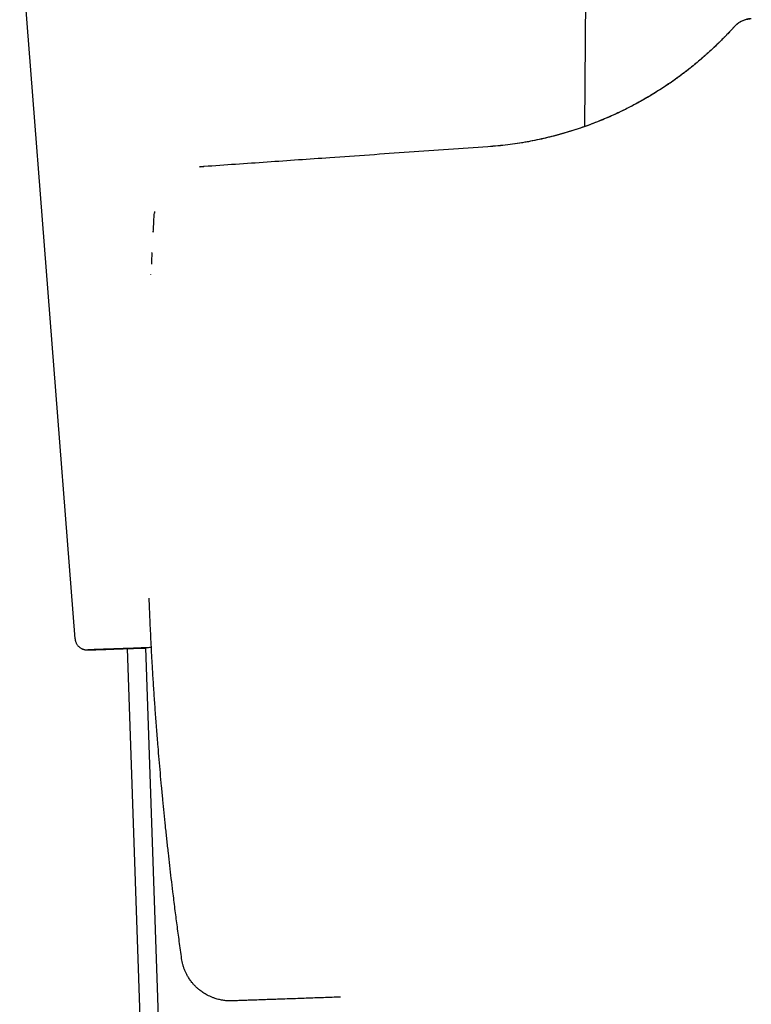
# Model space of a CAD drawing. Header units: millimetres. Extents: x 8 to 738, y 5 to 761.
# Tile 33 of 77: x 145 to 175, y 514 to 554. Entities that reach past the tile are written whole.
import ezdxf

# ---------------------------------------------------------------- set-up
doc = ezdxf.new("R2010")
doc.units = ezdxf.units.MM

msp = doc.modelspace()

# ---------------------------------------------------------------- linework, layer by layer
at = {"color": 7, "linetype": 'Continuous', "lineweight": 30}
for p, q in [((168.318, 550.023), (168.392, 558.794)), ((145.151, 557.982), (147.419, 529.044)), ((152.537, 548.368), (152.525, 548.367)), ((152.537, 548.368), (152.548, 548.369)), ((152.713, 548.378), (152.678, 548.379)), ((150.68, 546.545), (150.675, 546.503)), ((150.674, 546.487), (150.673, 546.467)), ((149.555, 528.636), (150.214, 509.753)), ((150.305, 528.667), (151.968, 481.032))]:
    msp.add_line(p, q, dxfattribs=at)
at = {"color": 7, "linetype": 'Continuous', "lineweight": 30, "flags": 128}
for points in [[(150.55, 528.679), (150.468, 528.676), (150.298, 528.67), (150.133, 528.664), (149.973, 528.659), (149.818, 528.653), (149.669, 528.648), (149.526, 528.643), (149.388, 528.638), (149.256, 528.633), (149.13, 528.628), (149.01, 528.624), (148.895, 528.62), (148.787, 528.616), (148.685, 528.612), (148.59, 528.609), (148.5, 528.605), (148.417, 528.602), (148.341, 528.599), (148.271, 528.597), (148.207, 528.594), (148.15, 528.592), (148.1, 528.59), (148.056, 528.589), (148.019, 528.587), (147.989, 528.586), (147.965, 528.585), (147.948, 528.584), (147.943, 528.584)], [(147.959, 528.584), (147.966, 528.584), (147.989, 528.584), (148.02, 528.585), (148.057, 528.586), (148.1, 528.588), (148.151, 528.589), (148.208, 528.591), (148.272, 528.593), (148.342, 528.595), (148.418, 528.598), (148.501, 528.601), (148.591, 528.603), (148.686, 528.607), (148.788, 528.61), (148.897, 528.614), (149.011, 528.617), (149.131, 528.622), (149.257, 528.626), (149.389, 528.63), (149.527, 528.635), (149.671, 528.64), (149.82, 528.645), (149.974, 528.65), (150.134, 528.655), (150.3, 528.661), (150.305, 528.661)]]:
    msp.add_lwpolyline(points, dxfattribs=at)
at = {"color": 7, "linetype": 'Continuous', "lineweight": 30}
for centre, radius, start, end in [((153.08, 456.694), 72.027, 92.0124, 92.40226), ((148.622, 579.903), 51.266, 271.6373, 271.8813)]:
    msp.add_arc(centre, radius, start, end, dxfattribs=at)
for points, knots in [([(175.138, 554.431), (175.104, 554.428), (175.039, 554.423), (174.947, 554.405), (174.865, 554.382), (174.794, 554.355), (174.735, 554.327), (174.679, 554.297), (174.632, 554.268), (174.592, 554.24), (174.566, 554.22), (174.549, 554.207), (174.539, 554.198), (174.53, 554.191), (174.52, 554.182), (174.51, 554.173), (174.5, 554.163), (174.49, 554.154), (174.481, 554.145), (174.473, 554.136), (174.466, 554.13), (174.457, 554.12), (174.445, 554.107), (174.426, 554.087), (174.402, 554.061), (174.373, 554.03), (174.345, 553.999), (174.318, 553.971), (174.292, 553.943), (174.258, 553.907), (174.211, 553.857), (174.147, 553.789), (174.071, 553.71), (173.992, 553.63), (173.914, 553.552), (173.84, 553.479), (173.759, 553.399), (173.669, 553.313), (173.571, 553.22), (173.463, 553.119), (173.345, 553.012), (173.22, 552.901), (173.095, 552.792), (172.973, 552.689), (172.856, 552.592), (172.746, 552.501), (172.641, 552.417), (172.542, 552.339), (172.449, 552.267), (172.37, 552.207), (172.298, 552.153), (172.229, 552.101), (172.148, 552.041), (172.055, 551.974), (171.949, 551.899), (171.831, 551.816), (171.7, 551.726), (171.553, 551.629), (171.389, 551.522), (171.205, 551.406), (171.002, 551.282), (170.778, 551.151), (170.533, 551.013), (170.286, 550.88), (170.041, 550.754), (169.8, 550.636), (169.543, 550.515), (169.269, 550.393), (168.983, 550.272), (168.684, 550.154), (168.373, 550.038), (168.044, 549.924), (167.698, 549.813), (167.336, 549.707), (166.977, 549.612), (166.623, 549.527), (166.275, 549.452), (165.914, 549.383), (165.541, 549.322), (165.155, 549.269), (164.757, 549.224), (164.486, 549.202), (164.349, 549.192)], [0, 0, 0, 0, 0.005197, 0.009981, 0.014316, 0.018174, 0.021541, 0.024409, 0.02777, 0.03008, 0.031761, 0.03289, 0.033353, 0.033851, 0.035027, 0.03653, 0.038409, 0.041394, 0.045061, 0.049425, 0.054488, 0.059766, 0.069858, 0.079587, 0.096068, 0.11141, 0.124134, 0.135929, 0.146792, 0.157417, 0.177189, 0.197957, 0.219684, 0.242379, 0.25806, 0.274187, 0.290767, 0.307809, 0.325323, 0.342709, 0.362195, 0.380599, 0.397927, 0.414175, 0.428545, 0.441858, 0.454114, 0.465317, 0.475469, 0.48458, 0.490763, 0.497943, 0.506124, 0.515308, 0.525495, 0.536483, 0.548449, 0.561404, 0.575359, 0.590614, 0.606949, 0.624284, 0.64255, 0.661755, 0.677511, 0.693863, 0.710824, 0.728412, 0.746648, 0.764547, 0.783093, 0.802324, 0.822128, 0.842388, 0.863131, 0.881319, 0.899913, 0.918942, 0.938441, 0.958458, 0.978987, 1, 1, 1, 1]), ([(175.146, 554.44), (175.098, 554.436), (174.999, 554.427), (174.856, 554.387), (174.728, 554.332), (174.619, 554.264), (174.552, 554.214), (174.52, 554.183), (174.516, 554.179)], [0, 0, 0, 0, 0.210115, 0.424164, 0.639846, 0.808949, 0.976419, 1, 1, 1, 1]), ([(174.591, 554.24), (174.59, 554.239), (174.579, 554.232), (174.566, 554.221), (174.547, 554.206), (174.531, 554.193), (174.521, 554.184), (174.516, 554.18), (174.516, 554.18)], [0, 0, 0, 0, 0.01631, 0.221267, 0.475565, 0.710555, 0.976757, 1, 1, 1, 1]), ([(174.447, 554.11), (174.445, 554.109), (174.443, 554.107), (174.423, 554.085), (174.392, 554.051), (174.347, 554.003), (174.29, 553.941), (174.22, 553.866), (174.137, 553.779), (174.041, 553.68), (173.936, 553.574), (173.825, 553.464), (173.71, 553.352), (173.583, 553.232), (173.447, 553.105), (173.298, 552.97), (173.126, 552.819), (172.928, 552.651), (172.702, 552.465), (172.459, 552.274), (172.218, 552.093), (171.983, 551.923), (171.759, 551.767), (171.524, 551.61), (171.279, 551.453), (171.022, 551.295), (170.737, 551.128), (170.419, 550.952), (170.067, 550.768), (169.701, 550.589), (169.319, 550.416), (168.944, 550.258), (168.58, 550.116), (168.228, 549.989), (167.869, 549.869), (167.5, 549.756), (167.124, 549.652), (166.741, 549.556), (166.352, 549.47), (165.959, 549.394), (165.562, 549.328), (165.161, 549.272), (164.755, 549.227), (164.483, 549.206), (164.347, 549.195)], [0, 0, 0, 0, 0.028059, 0.05604, 0.083978, 0.111906, 0.140071, 0.167766, 0.195284, 0.22266, 0.249929, 0.273408, 0.296726, 0.319905, 0.34297, 0.365947, 0.389407, 0.417198, 0.444763, 0.472151, 0.499413, 0.520482, 0.541429, 0.56228, 0.58306, 0.603794, 0.624509, 0.649489, 0.674378, 0.699222, 0.724068, 0.748965, 0.769836, 0.790682, 0.811533, 0.832415, 0.853358, 0.874387, 0.895289, 0.91617, 0.937054, 0.95797, 0.978943, 1, 1, 1, 1]), ([(164.347, 549.195), (163.27, 549.12), (161.11, 548.969), (158.093, 548.758), (155.29, 548.562), (153.572, 548.442), (152.711, 548.382)], [0, 0, 0, 0, 0.2775426, 0.5570059, 0.77792, 1, 1, 1, 1]), ([(152.695, 548.38), (152.678, 548.379), (152.634, 548.376), (152.585, 548.372), (152.555, 548.369), (152.548, 548.369)], [0, 0, 0, 0, 0.315951, 0.855717, 1, 1, 1, 1]), ([(150.624, 545.7), (150.633, 545.847), (150.649, 546.109), (150.666, 546.372), (150.674, 546.487)], [0, 0, 0, 0, 0.559944, 1, 1, 1, 1]), ([(150.676, 546.503), (150.675, 546.502), (150.67, 546.497), (150.672, 546.492), (150.674, 546.487)], [0, 0, 0, 0, 0.217786, 1, 1, 1, 1]), ([(150.626, 545.716), (150.625, 545.715), (150.619, 545.71), (150.622, 545.705), (150.624, 545.7)], [0, 0, 0, 0, 0.215833, 1, 1, 1, 1]), ([(150.576, 544.869), (150.575, 544.859), (150.566, 544.699), (150.558, 544.538), (150.551, 544.387)], [0, 0, 0, 0, 0.060637, 1, 1, 1, 1]), ([(150.528, 543.95), (150.526, 543.953), (150.523, 543.957), (150.528, 543.961), (150.529, 543.962)], [0, 0, 0, 0, 0.8682059, 1, 1, 1, 1]), ([(150.459, 530.705), (150.459, 530.705), (150.454, 530.703), (150.457, 530.701), (150.459, 530.699)], [0, 0, 0, 0, 0.068422, 1, 1, 1, 1]), ([(150.825, 524.624), (150.806, 524.858), (150.769, 525.321), (150.717, 526.009), (150.67, 526.686), (150.626, 527.358), (150.582, 528.101), (150.537, 528.919), (150.495, 529.809), (150.471, 530.403), (150.459, 530.699)], [0, 0, 0, 0, 0.115732, 0.228982, 0.340198, 0.449901, 0.560858, 0.707037, 0.853609, 1, 1, 1, 1]), ([(147.42, 529.044), (147.421, 529.029), (147.424, 528.998), (147.435, 528.95), (147.451, 528.902), (147.471, 528.856), (147.495, 528.814), (147.523, 528.775), (147.553, 528.74), (147.586, 528.708), (147.62, 528.68), (147.656, 528.656), (147.692, 528.636), (147.727, 528.62), (147.762, 528.607), (147.794, 528.598), (147.822, 528.592), (147.845, 528.588), (147.864, 528.586), (147.878, 528.584), (147.889, 528.584), (147.899, 528.583), (147.906, 528.583), (147.913, 528.583), (147.919, 528.583), (147.925, 528.583), (147.932, 528.583), (147.941, 528.583), (147.95, 528.583), (147.955, 528.583)], [0, 0, 0, 0, 0.032001, 0.070367, 0.107913, 0.144667, 0.180639, 0.215823, 0.250195, 0.283716, 0.316323, 0.347929, 0.378407, 0.407562, 0.435068, 0.460304, 0.482263, 0.500298, 0.515226, 0.528658, 0.542242, 0.557217, 0.575183, 0.598296, 0.629634, 0.67427, 0.741969, 0.857941, 1, 1, 1, 1]), ([(150.07, 528.658), (150.07, 528.658), (150.07, 528.658), (150.07, 528.658), (150.07, 528.658)], [0, 0, 0, 0, 0.44915, 1, 1, 1, 1]), ([(150.826, 524.618), (150.826, 524.618), (150.821, 524.62), (150.823, 524.622), (150.825, 524.624)], [0, 0, 0, 0, 0.054337, 1, 1, 1, 1]), ([(151.791, 515.937), (151.759, 516.171), (151.695, 516.633), (151.604, 517.315), (151.517, 517.995), (151.438, 518.628), (151.368, 519.216), (151.306, 519.745), (151.246, 520.278), (151.187, 520.818), (151.129, 521.367), (151.074, 521.907), (151.02, 522.451), (150.968, 522.998), (150.918, 523.55), (150.87, 524.091), (150.84, 524.448), (150.825, 524.624)], [0, 0, 0, 0, 0.081128, 0.159935, 0.236435, 0.31651, 0.378857, 0.439766, 0.499251, 0.562825, 0.626386, 0.688496, 0.749183, 0.813781, 0.877143, 0.939197, 1, 1, 1, 1]), ([(151.793, 515.928), (151.792, 515.928), (151.787, 515.931), (151.789, 515.934), (151.791, 515.937)], [0, 0, 0, 0, 0.128647, 1, 1, 1, 1]), ([(153.877, 514.207), (153.817, 514.206), (153.697, 514.205), (153.517, 514.223), (153.34, 514.256), (153.184, 514.299), (153.051, 514.347), (152.943, 514.393), (152.842, 514.443), (152.751, 514.495), (152.667, 514.548), (152.591, 514.601), (152.527, 514.65), (152.471, 514.696), (152.423, 514.739), (152.377, 514.782), (152.333, 514.827), (152.29, 514.872), (152.25, 514.918), (152.19, 514.99), (152.115, 515.091), (152.036, 515.217), (151.972, 515.338), (151.919, 515.456), (151.875, 515.575), (151.839, 515.695), (151.81, 515.816), (151.797, 515.897), (151.791, 515.937)], [0, 0, 0, 0, 0.0608421, 0.1215527, 0.182568, 0.2435689, 0.2857993, 0.3258278, 0.3636545, 0.3992794, 0.4327029, 0.4639252, 0.4929469, 0.515003, 0.536756, 0.5582067, 0.5793553, 0.6002026, 0.620749, 0.6409951, 0.6951164, 0.7469877, 0.7905092, 0.8334734, 0.875892, 0.9177774, 0.9591422, 1, 1, 1, 1]), ([(158.309, 514.362), (158.191, 514.358), (157.956, 514.35), (157.603, 514.337), (157.251, 514.325), (156.9, 514.313), (156.55, 514.3), (156.202, 514.288), (155.879, 514.277), (155.578, 514.266), (155.3, 514.257), (155.019, 514.247), (154.758, 514.238), (154.517, 514.229), (154.299, 514.222), (154.084, 514.214), (153.946, 514.209), (153.877, 514.207)], [0, 0, 0, 0, 0.07891, 0.157818, 0.236726, 0.315634, 0.394542, 0.47345, 0.552519, 0.614035, 0.676242, 0.739075, 0.80234, 0.852043, 0.901551, 0.950826, 1, 1, 1, 1])]:
    msp.add_open_spline(points, degree=3, knots=knots, dxfattribs=at)

doc.saveas('drawing.dxf')
